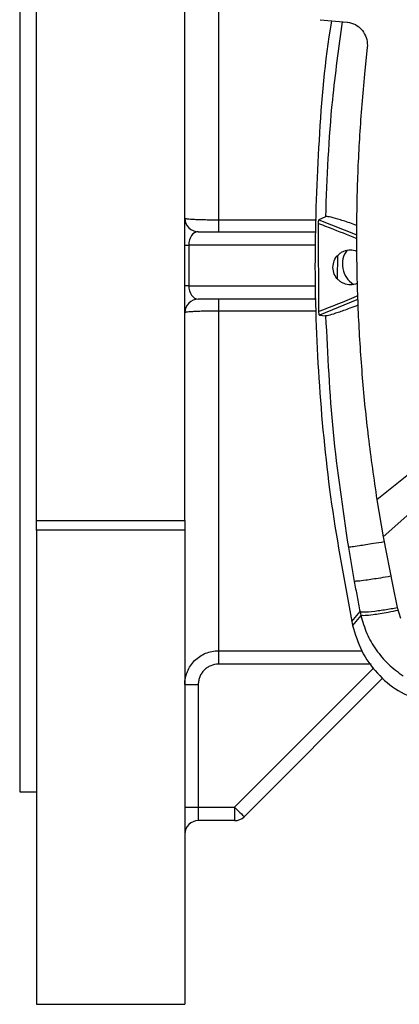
# Model space of a CAD drawing. Header units: millimetres. Extents: x 15 to 415, y 5 to 292.
# Tile 19 of 32: x 176 to 187, y 213 to 242. Entities that reach past the tile are written whole.
import ezdxf

# ---------------------------------------------------------------- set-up
doc = ezdxf.new("R2010")
doc.units = ezdxf.units.MM

msp = doc.modelspace()

# ---------------------------------------------------------------- linework, layer by layer
at = {"color": 8, "linetype": 'Continuous', "lineweight": 25}
for p, q in [((175.579, 250.4812), (175.579, 219.2812)), ((181.479, 236.2341), (184.384, 236.2341)), ((184.3612, 235.4812), (180.5962, 235.4812)), ((180.5962, 234.2812), (184.3624, 234.2812)), ((184.39, 233.5282), (181.479, 233.5282)), ((181.479, 223.461), (185.7276, 223.461)), ((186.0039, 223.0638), (181.479, 223.0638)), ((181.9569, 218.8247), (186.083, 222.9509))]:
    msp.add_line(p, q, dxfattribs=at)
at = {"color": 7, "linetype": 'Continuous', "lineweight": 25}
for p, q in [((181.479, 246.3013), (181.479, 236.2341)), ((176.079, 227.3234), (176.079, 242.439)), ((180.479, 227.3234), (180.479, 242.439)), ((184.5001, 242.1647), (185.3009, 242.0922)), ((185.3009, 242.0922), (185.3015, 242.0922)), ((185.7341, 241.8623), (185.7498, 241.8431)), ((185.8911, 241.3477), (185.8079, 240.5523)), ((185.8953, 241.3949), (185.8911, 241.3477)), ((181.479, 236.2341), (181.479, 235.8812)), ((184.4586, 233.5119), (184.4469, 236.1274)), ((184.6502, 236.3264), (184.4583, 236.2341)), ((184.4583, 236.2341), (185.5801, 235.7907)), ((180.879, 235.8812), (184.3733, 235.8812)), ((180.479, 235.4812), (180.5962, 235.4812)), ((180.5962, 235.4812), (180.5962, 234.2812)), ((185.0105, 235.1667), (185.0032, 234.4951)), ((180.5962, 234.2812), (180.479, 234.2812)), ((184.3771, 233.8812), (180.879, 233.8812)), ((181.479, 233.8812), (181.479, 233.5282)), ((185.5811, 233.8613), (184.4707, 233.4118)), ((181.479, 233.5282), (181.479, 223.461)), ((184.4707, 233.4118), (184.6579, 233.3846)), ((187.8919, 229.304), (186.1781, 227.9357)), ((188.2443, 228.5049), (186.363, 226.8369)), ((186.1781, 227.9357), (186.363, 226.8369)), ((176.079, 227.3234), (180.479, 227.3234)), ((176.079, 227.0368), (176.079, 227.3234)), ((180.479, 227.3234), (180.479, 227.0368)), ((180.479, 227.0368), (176.079, 227.0368)), ((176.079, 227.0368), (176.079, 212.9812)), ((180.479, 227.0368), (180.479, 212.9812)), ((186.363, 226.8369), (186.648, 225.3747)), ((185.331, 226.5238), (185.5069, 225.5171)), ((186.648, 225.3747), (186.7822, 224.7384)), ((186.7822, 224.7384), (186.8795, 224.4305)), ((185.4342, 224.3322), (185.6778, 224.6195)), ((185.7024, 224.5054), (185.459, 224.2134)), ((185.6778, 224.6195), (185.7024, 224.5054)), ((185.4342, 224.3322), (185.459, 224.2134)), ((181.479, 223.461), (181.479, 223.0638)), ((180.479, 222.4598), (180.879, 222.4598)), ((180.879, 222.4598), (180.879, 218.8247)), ((186.3569, 222.6591), (182.2397, 218.5419)), ((175.579, 219.2812), (176.079, 219.2812)), ((180.479, 218.8247), (180.879, 218.8247)), ((180.879, 218.8247), (180.879, 218.4247)), ((180.879, 218.8247), (181.9569, 218.8247)), ((181.9569, 218.8247), (181.9569, 218.4247)), ((181.9569, 218.4247), (180.879, 218.4247)), ((176.079, 212.9812), (180.479, 212.9812))]:
    msp.add_line(p, q, dxfattribs=at)
at = {"color": 7, "linetype": 'Continuous', "lineweight": 25, "flags": 128}
msp.add_lwpolyline([(181.9569, 218.8247), (182.0121, 218.7696), (182.0651, 218.7165), (182.114, 218.6676), (182.1569, 218.6247), (182.1921, 218.5896), (182.2182, 218.5634), (182.2343, 218.5473), (182.2397, 218.5419)], dxfattribs=at)
at = {"color": 7, "linetype": 'Continuous', "lineweight": 25}
for centre, radius, start, end in [((180.879, 236.2812), 0.4, 180, 270), ((185.858, 234.917), 0.7042, 143.43239, 237.86843), ((180.879, 233.4812), 0.4, 90, 180), ((180.879, 218.0247), 0.4, 90, 180), ((181.9569, 218.8247), 0.4, 270, 315)]:
    msp.add_arc(centre, radius, start, end, dxfattribs=at)
for centre, start_param, end_param in [((180.879, 235.4812), 0, 1.5707963), ((180.879, 234.2812), 1.5707963, 3.1415927)]:
    msp.add_ellipse(centre, major_axis=(0, 0.4), ratio=0.7071068, start_param=start_param, end_param=end_param, dxfattribs=at)
for points, knots in [([(184.8332, 242.1345), (184.8189, 242.0494), (184.6101, 240.8044), (184.4254, 238.368), (184.2975, 234.8422), (184.4357, 231.3139), (184.7862, 227.8004), (185.2182, 225.488), (185.4342, 224.3322)], [0, 0, 0, 0, 0.014476, 0.2115952, 0.4087008, 0.6058216, 0.8029859, 1, 1, 1, 1]), ([(185.3015, 242.0922), (185.3845, 242.0751), (185.5507, 242.0411), (185.6729, 241.9219), (185.7341, 241.8623)], [0, 0, 0, 0, 0.4997626, 1, 1, 1, 1]), ([(185.7498, 241.8431), (185.7944, 241.7753), (185.8836, 241.6397), (185.8914, 241.4765), (185.8953, 241.3949)], [0, 0, 0, 0, 0.50016491, 1, 1, 1, 1]), ([(185.8079, 240.5523), (185.7556, 239.9499), (185.6516, 238.7514), (185.578, 236.9488), (185.5648, 235.1549), (185.6168, 233.3524), (185.7337, 231.5679), (185.9128, 229.7561), (186.0877, 228.556), (186.1781, 227.9357)], [0, 0, 0, 0, 0.1433329, 0.2851553, 0.4275364, 0.5685245, 0.7125239, 0.8514201, 1, 1, 1, 1]), ([(180.479, 236.2812), (180.479, 236.2782), (180.4855, 236.2753), (180.5045, 236.2709), (180.5124, 236.2695), (180.5313, 236.2666), (180.5425, 236.2651), (180.58, 236.2609), (180.6107, 236.2582), (180.683, 236.2531), (180.7252, 236.2506), (180.8173, 236.2462), (180.8676, 236.2442), (180.9767, 236.2406), (181.035, 236.2391), (181.1553, 236.2367), (181.2181, 236.2357), (181.3475, 236.2344), (181.4129, 236.2341), (181.479, 236.2341)], [0, 0, 0, 0, 0.125, 0.125, 0.1875, 0.1875, 0.25, 0.25, 0.375, 0.375, 0.5, 0.5, 0.625, 0.625, 0.75, 0.75, 0.875, 0.875, 1, 1, 1, 1]), ([(184.4469, 236.1274), (184.4472, 236.14), (184.4479, 236.1648), (184.4501, 236.1934), (184.4522, 236.2124), (184.4542, 236.2243), (184.4562, 236.2328), (184.4576, 236.2337), (184.4583, 236.2341)], [0, 0, 0, 0, 0.2383734, 0.4685428, 0.5995149, 0.7290005, 0.8681105, 1, 1, 1, 1]), ([(185.582, 236.0664), (185.5107, 236.0923), (185.2968, 236.1699), (185.0092, 236.2602), (184.7413, 236.3317), (184.6811, 236.3282), (184.6502, 236.3264)], [0, 0, 0, 0, 0.1420011, 0.4260625, 0.7066247, 1, 1, 1, 1]), ([(184.8752, 234.8239), (184.8828, 234.8915), (184.898, 235.0269), (184.9989, 235.1718), (185.1054, 235.2598), (185.2258, 235.3221), (185.3908, 235.3579), (185.5154, 235.3243), (185.5767, 235.3078)], [0, 0, 0, 0, 0.2023784, 0.4048775, 0.5105037, 0.6163344, 0.8110942, 1, 1, 1, 1]), ([(185.5987, 234.3513), (185.5946, 234.3491), (185.5333, 234.3164), (185.3944, 234.2973), (185.2299, 234.3258), (185.1084, 234.3882), (185.0012, 234.4754), (184.899, 234.6203), (184.8831, 234.756), (184.8752, 234.8239)], [0, 0, 0, 0, 0.0137612, 0.20442304, 0.39517997, 0.49877432, 0.60254904, 0.80130306, 1, 1, 1, 1]), ([(181.479, 233.5282), (181.4129, 233.5282), (181.3475, 233.5279), (181.2181, 233.5266), (181.1553, 233.5257), (181.035, 233.5232), (180.9767, 233.5217), (180.8676, 233.5182), (180.8173, 233.5162), (180.7252, 233.5117), (180.683, 233.5093), (180.6107, 233.5041), (180.58, 233.5014), (180.5425, 233.4972), (180.5313, 233.4958), (180.5124, 233.4929), (180.5045, 233.4914), (180.4855, 233.4871), (180.479, 233.4841), (180.479, 233.4812)], [0, 0, 0, 0, 0.125, 0.125, 0.25, 0.25, 0.375, 0.375, 0.5, 0.5, 0.625, 0.625, 0.75, 0.75, 0.8125, 0.8125, 0.875, 0.875, 1, 1, 1, 1]), ([(184.4707, 233.4118), (184.47, 233.4124), (184.4686, 233.4134), (184.4665, 233.4208), (184.4645, 233.4316), (184.4623, 233.4493), (184.46, 233.476), (184.4591, 233.4999), (184.4586, 233.5119)], [0, 0, 0, 0, 0.1364051, 0.2721759, 0.4032211, 0.5337566, 0.7648847, 1, 1, 1, 1]), ([(185.6175, 233.7019), (185.5359, 233.6706), (185.3112, 233.5846), (185.0143, 233.4802), (184.7487, 233.395), (184.6883, 233.3881), (184.6579, 233.3846)], [0, 0, 0, 0, 0.1596363, 0.4400252, 0.71727, 1, 1, 1, 1]), ([(184.6579, 233.3846), (184.7128, 232.2355), (184.8227, 229.9373), (185.1616, 227.6616), (185.331, 226.5238)], [0, 0, 0, 0, 0.5000148, 1, 1, 1, 1]), ([(185.5069, 225.5171), (185.5346, 225.3675), (185.5901, 225.0678), (185.6485, 224.7691), (185.6778, 224.6195)], [0, 0, 0, 0, 0.4991762, 1, 1, 1, 1]), ([(185.7024, 224.5054), (185.7551, 224.3256), (185.8604, 223.9662), (186.1455, 223.4798), (186.5053, 223.0483), (186.8054, 222.828), (186.9549, 222.7182)], [0, 0, 0, 0, 0.2509613, 0.5015284, 0.7516187, 1, 1, 1, 1]), ([(185.459, 224.2134), (185.5352, 223.9542), (185.6876, 223.4359), (186.1683, 222.7743), (186.7891, 222.2423), (187.2934, 222.0484), (187.5454, 221.9514)], [0, 0, 0, 0, 0.2501056, 0.5001616, 0.7501855, 1, 1, 1, 1]), ([(180.479, 222.4598), (180.479, 222.5259), (180.4855, 222.5908), (180.5045, 222.6866), (180.5124, 222.7183), (180.5313, 222.7811), (180.5425, 222.8123), (180.58, 222.9032), (180.6107, 222.9606), (180.683, 223.0694), (180.7252, 223.1209), (180.8173, 223.2134), (180.8676, 223.2548), (180.9767, 223.3281), (181.035, 223.3593), (181.1553, 223.4094), (181.2181, 223.4286), (181.3475, 223.4545), (181.4129, 223.461), (181.479, 223.461)], [0, 0, 0, 0, 0.125, 0.125, 0.1875, 0.1875, 0.25, 0.25, 0.375, 0.375, 0.5, 0.5, 0.625, 0.625, 0.75, 0.75, 0.875, 0.875, 1, 1, 1, 1]), ([(181.479, 223.0638), (181.3995, 223.0638), (181.3205, 223.0477), (181.2122, 223.0022), (181.1771, 222.9833), (181.1117, 222.939), (181.0815, 222.9139), (181.0263, 222.8581), (181.0011, 222.827), (180.9577, 222.7614), (180.9394, 222.7268), (180.9095, 222.6538), (180.898, 222.6156), (180.8829, 222.5387), (180.879, 222.4996), (180.879, 222.4598)], [0, 0, 0, 0, 0.25, 0.25, 0.375, 0.375, 0.5, 0.5, 0.625, 0.625, 0.75, 0.75, 0.875, 0.875, 1, 1, 1, 1])]:
    msp.add_open_spline(points, degree=3, knots=knots, dxfattribs=at)
at = {"color": 8, "linetype": 'Continuous', "lineweight": 25}
for points, knots in [([(185.1521, 242.1057), (185.043, 241.333), (184.7722, 239.4163), (184.6958, 237.4813), (184.6502, 236.3264)], [0, 0, 0, 0, 0.4031259, 1, 1, 1, 1]), ([(184.4469, 236.1274), (184.4868, 236.1116), (184.6016, 236.0663), (184.9705, 235.9191), (185.3121, 235.795), (185.5712, 235.6823), (185.5793, 235.6788)], [0, 0, 0, 0, 0.1056821, 0.3039639, 0.9783205, 1, 1, 1, 1]), ([(185.6095, 233.9795), (185.5941, 233.9726), (185.2158, 233.8041), (184.8293, 233.655), (184.4586, 233.5119)], [0, 0, 0, 0, 0.0407179, 1, 1, 1, 1]), ([(186.3924, 226.686), (186.2846, 226.6685), (185.9986, 226.6221), (185.6685, 226.5709), (185.4152, 226.5332), (185.3591, 226.527), (185.331, 226.5238)], [0, 0, 0, 0, 0.1902818, 0.5047904, 0.7523928, 1, 1, 1, 1]), ([(186.5907, 225.669), (186.4846, 225.6507), (186.1964, 225.6011), (185.859, 225.5508), (185.5961, 225.5176), (185.5366, 225.5173), (185.5069, 225.5171)], [0, 0, 0, 0, 0.1846265, 0.501318, 0.750657, 1, 1, 1, 1]), ([(185.6778, 224.6195), (185.7232, 224.6143), (185.814, 224.6039), (186.1743, 224.6434), (186.5143, 224.6923), (186.7221, 224.7292), (186.7819, 224.7399)], [0, 0, 0, 0, 0.3220461, 0.6440989, 0.8976842, 1, 1, 1, 1]), ([(186.8087, 224.6547), (186.7092, 224.6347), (186.4229, 224.5772), (186.0781, 224.5242), (185.8004, 224.4938), (185.7351, 224.5015), (185.7024, 224.5054)], [0, 0, 0, 0, 0.1713922, 0.4932056, 0.7466009, 1, 1, 1, 1])]:
    msp.add_open_spline(points, degree=3, knots=knots, dxfattribs=at)

doc.saveas('drawing.dxf')
